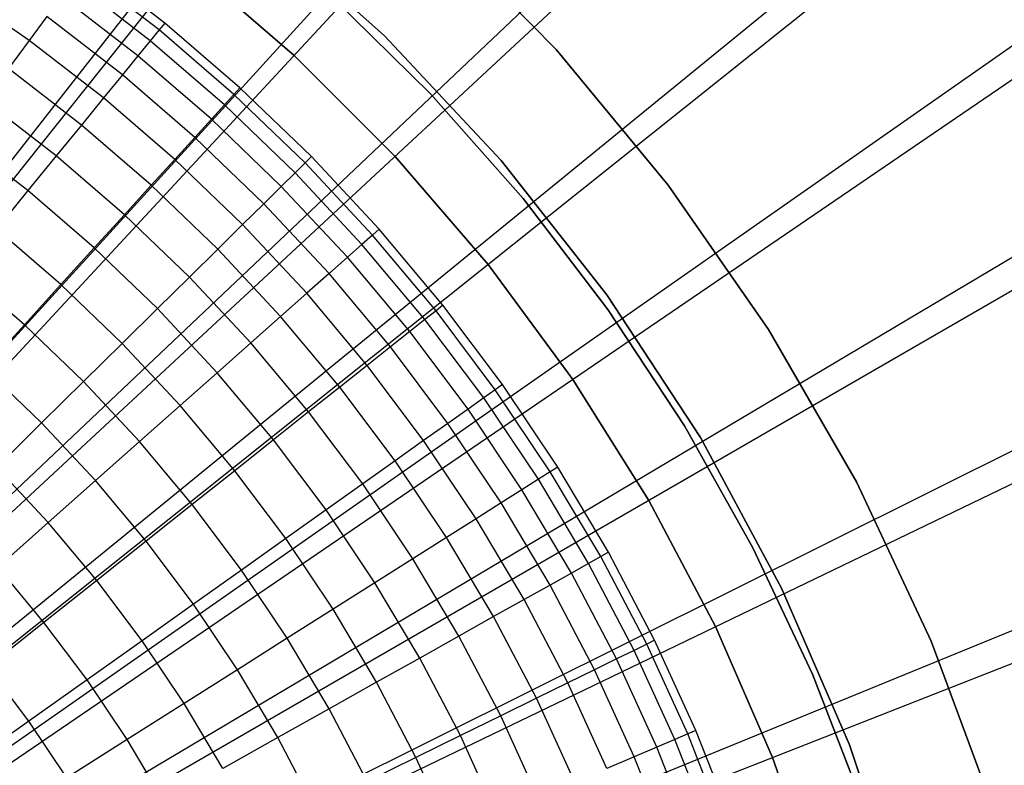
# Model space of a CAD drawing. Extents: x 0.1 to 20.1, y -10 to 10.
# Tile 122 of 127: x 11.4 to 12.7, y 0.9 to 1.9. Entities that reach past the tile are written whole.
import ezdxf

# ---------------------------------------------------------------- set-up
doc = ezdxf.new("R2010")
doc.units = 0
doc.header["$LTSCALE"] = 2.54
doc.layers.get('0').update_dxf_attribs({"linetype": 'CONTINUOUS'})

# ---------------------------------------------------------------- blocks, each defined once
blk = doc.blocks.new('DROPS_COLOR_E_STL')
at = {"color": 0}
for p, q in [((10.6556, 0.7081, 14.6961), (16.2728, 7.8674, 1.7)), ((10.6556, 0.7081, 14.6961), (16.2728, 7.8674, 1.7)), ((16.274, 7.742, 1.7), (10.6352, 0.6711, 14.6161)), ((16.274, 7.742, 1.7), (10.6352, 0.6711, 14.6161)), ((10.7063, 0.6651, 14.6961), (16.837, 7.3901, 1.7)), ((10.7063, 0.6651, 14.6961), (16.837, 7.3901, 1.7)), ((16.8353, 7.2589, 1.7), (10.6838, 0.6292, 14.6161)), ((16.8353, 7.2589, 1.7), (10.6838, 0.6292, 14.6161)), ((10.7538, 0.6185, 14.6961), (17.3643, 6.8724, 1.7)), ((10.7538, 0.6185, 14.6961), (17.3643, 6.8724, 1.7)), ((17.3589, 6.7353, 1.7), (10.7292, 0.5838, 14.6161)), ((17.3589, 6.7353, 1.7), (10.7292, 0.5838, 14.6161)), ((10.7977, 0.5685, 14.6961), (17.852, 6.3171, 1.7)), ((10.7977, 0.5685, 14.6961), (17.852, 6.3171, 1.7)), ((17.842, 6.174, 1.7), (10.7711, 0.5352, 14.6161)), ((17.842, 6.174, 1.7), (10.7711, 0.5352, 14.6161)), ((10.8378, 0.5155, 14.6961), (18.2974, 5.7274, 1.7)), ((10.8378, 0.5155, 14.6961), (18.2974, 5.7274, 1.7)), ((18.2817, 5.5782, 1.7), (10.8092, 0.4835, 14.6161)), ((18.2817, 5.5782, 1.7), (10.8092, 0.4835, 14.6161)), ((10.8738, 0.4596, 14.6961), (18.698, 5.1063, 1.7)), ((10.8738, 0.4596, 14.6961), (18.698, 5.1063, 1.7)), ((18.6757, 4.9512, 1.7), (10.8434, 0.4292, 14.6161)), ((18.6757, 4.9512, 1.7), (10.8434, 0.4292, 14.6161)), ((10.9056, 0.4012, 14.6961), (19.0516, 4.4574, 1.7)), ((10.9056, 0.4012, 14.6961), (19.0516, 4.4574, 1.7)), ((19.0217, 4.2965, 1.7), (10.8734, 0.3724, 14.6161)), ((19.0217, 4.2965, 1.7), (10.8734, 0.3724, 14.6161)), ((10.9331, 0.3406, 14.6961), (19.3564, 3.7841, 1.7)), ((10.9331, 0.3406, 14.6961), (19.3564, 3.7841, 1.7)), ((19.3178, 3.6177, 1.7), (10.899, 0.3136, 14.6161)), ((19.3178, 3.6177, 1.7), (10.899, 0.3136, 14.6161)), ((11.7521, 2.0076, 171.7), (11.9186, 1.8582, 171.7)), ((11.9186, 1.8582, 164.1), (11.7521, 2.0076, 164.1)), ((11.9186, 1.8582, 164.1), (11.7521, 2.0076, 164.1)), ((11.7521, 2.0076, 171.7), (11.9186, 1.8582, 171.7)), ((12.1436, 1.8401, 171.7), (11.9825, 2.0047, 171.7)), ((11.9825, 2.0047, 164.1), (12.1436, 1.8401, 164.1)), ((12.1436, 1.8401, 171.7), (11.9825, 2.0047, 171.7)), ((11.9825, 2.0047, 164.1), (12.1436, 1.8401, 164.1)), ((11.6308, 1.8749, 6.7413), (11.528, 1.9544, 6.7413)), ((11.6308, 1.8749, 6.7413), (11.528, 1.9544, 6.7413)), ((11.8004, 1.8326, 6.6383), (11.6587, 1.9546, 6.6383)), ((11.6587, 1.9546, 6.7413), (11.8004, 1.8326, 6.7413)), ((11.8004, 1.8326, 6.6383), (11.6587, 1.9546, 6.6383)), ((11.6587, 1.9546, 6.7413), (11.8004, 1.8326, 6.7413)), ((11.6235, 1.866, 6.8814), (11.5212, 1.9451, 6.8814)), ((11.6235, 1.866, 6.8814), (11.5212, 1.9451, 6.8814)), ((11.6118, 1.8517, 7.0208), (11.5103, 1.9301, 7.0208)), ((11.6118, 1.8517, 7.0208), (11.5103, 1.9301, 7.0208)), ((11.4532, 1.8521, 7.4312), (11.3519, 1.9221, 7.4312)), ((11.4532, 1.8521, 7.4312), (11.3519, 1.9221, 7.4312)), ((11.5958, 1.832, 7.1592), (11.4953, 1.9096, 7.1592)), ((11.5958, 1.832, 7.1592), (11.4953, 1.9096, 7.1592)), ((11.9792, 1.7823, 164.4), (11.8488, 1.9104, 164.4)), ((11.8488, 1.9104, 164.3), (11.9792, 1.7823, 164.3)), ((11.9792, 1.7823, 164.4), (11.8488, 1.9104, 164.4)), ((11.8488, 1.9104, 164.3), (11.9792, 1.7823, 164.3)), ((11.4763, 1.8836, 7.2961), (11.4532, 1.8521, 7.4312)), ((11.4763, 1.8836, 7.2961), (11.4532, 1.8521, 7.4312)), ((11.5754, 1.807, 7.2961), (11.4763, 1.8836, 7.2961)), ((11.5754, 1.807, 7.2961), (11.4763, 1.8836, 7.2961)), ((11.6308, 1.8749, 6.7413), (11.6235, 1.866, 6.8814)), ((11.6308, 1.8749, 6.7413), (11.6235, 1.866, 6.8814)), ((11.7293, 1.7901, 6.7413), (11.6308, 1.8749, 6.7413)), ((11.7293, 1.7901, 6.7413), (11.6308, 1.8749, 6.7413)), ((11.6235, 1.866, 6.8814), (11.6118, 1.8517, 7.0208)), ((11.6235, 1.866, 6.8814), (11.6118, 1.8517, 7.0208)), ((11.7215, 1.7815, 6.8814), (11.6235, 1.866, 6.8814)), ((11.7215, 1.7815, 6.8814), (11.6235, 1.866, 6.8814)), ((11.9186, 1.8582, 171.7), (12.0716, 1.6949, 171.7)), ((12.0716, 1.6949, 164.1), (11.9186, 1.8582, 164.1)), ((11.9186, 1.8582, 164.1), (11.9186, 1.8582, 171.7)), ((11.9186, 1.8582, 164.1), (11.9186, 1.8582, 171.7)), ((12.0716, 1.6949, 164.1), (11.9186, 1.8582, 164.1)), ((11.9186, 1.8582, 171.7), (12.0716, 1.6949, 171.7)), ((11.4532, 1.8521, 7.4312), (11.4263, 1.8152, 7.5642)), ((11.4532, 1.8521, 7.4312), (11.4263, 1.8152, 7.5642)), ((11.5507, 1.7768, 7.4312), (11.4532, 1.8521, 7.4312)), ((11.5507, 1.7768, 7.4312), (11.4532, 1.8521, 7.4312)), ((11.6118, 1.8517, 7.0208), (11.5958, 1.832, 7.1592)), ((11.6118, 1.8517, 7.0208), (11.5958, 1.832, 7.1592)), ((11.7091, 1.7678, 7.0208), (11.6118, 1.8517, 7.0208)), ((11.7091, 1.7678, 7.0208), (11.6118, 1.8517, 7.0208)), ((11.5958, 1.832, 7.1592), (11.5754, 1.807, 7.2961)), ((11.5958, 1.832, 7.1592), (11.5754, 1.807, 7.2961)), ((11.692, 1.7491, 7.1592), (11.5958, 1.832, 7.1592)), ((11.692, 1.7491, 7.1592), (11.5958, 1.832, 7.1592)), ((11.9326, 1.7004, 6.6383), (11.8004, 1.8326, 6.6383)), ((11.8004, 1.8326, 6.6383), (11.8004, 1.8326, 6.7413)), ((11.8004, 1.8326, 6.7413), (11.9326, 1.7004, 6.7413)), ((11.8004, 1.8326, 6.6383), (11.8004, 1.8326, 6.7413)), ((11.9326, 1.7004, 6.6383), (11.8004, 1.8326, 6.6383)), ((11.8004, 1.8326, 6.7413), (11.9326, 1.7004, 6.7413)), ((12.2905, 1.6626, 171.7), (12.1436, 1.8401, 171.7)), ((12.1436, 1.8401, 164.1), (12.2905, 1.6626, 164.1)), ((12.1436, 1.8401, 171.7), (12.1436, 1.8401, 164.1)), ((12.2905, 1.6626, 171.7), (12.1436, 1.8401, 171.7)), ((12.1436, 1.8401, 164.1), (12.2905, 1.6626, 164.1)), ((12.1436, 1.8401, 171.7), (12.1436, 1.8401, 164.1)), ((11.5218, 1.7414, 7.5642), (11.4263, 1.8152, 7.5642)), ((11.5218, 1.7414, 7.5642), (11.4263, 1.8152, 7.5642)), ((11.5754, 1.807, 7.2961), (11.5507, 1.7768, 7.4312)), ((11.5754, 1.807, 7.2961), (11.5507, 1.7768, 7.4312)), ((11.6702, 1.7252, 7.2961), (11.5754, 1.807, 7.2961)), ((11.6702, 1.7252, 7.2961), (11.5754, 1.807, 7.2961)), ((11.7215, 1.7815, 6.8814), (11.7091, 1.7678, 7.0208)), ((11.7215, 1.7815, 6.8814), (11.7091, 1.7678, 7.0208)), ((11.7293, 1.7901, 6.7413), (11.7215, 1.7815, 6.8814)), ((11.7293, 1.7901, 6.7413), (11.7215, 1.7815, 6.8814)), ((11.8148, 1.6919, 6.8814), (11.7215, 1.7815, 6.8814)), ((11.8148, 1.6919, 6.8814), (11.7215, 1.7815, 6.8814)), ((11.823, 1.7, 6.7413), (11.7293, 1.7901, 6.7413)), ((11.823, 1.7, 6.7413), (11.7293, 1.7901, 6.7413)), ((12.1003, 1.6453, 164.4), (11.9792, 1.7823, 164.4)), ((11.9792, 1.7823, 164.3), (12.1003, 1.6453, 164.3)), ((11.9792, 1.7823, 164.4), (11.9792, 1.7823, 164.3)), ((12.1003, 1.6453, 164.4), (11.9792, 1.7823, 164.4)), ((11.9792, 1.7823, 164.3), (12.1003, 1.6453, 164.3)), ((11.9792, 1.7823, 164.4), (11.9792, 1.7823, 164.3)), ((11.4887, 1.7009, 7.6948), (11.3954, 1.773, 7.6948)), ((11.4887, 1.7009, 7.6948), (11.3954, 1.773, 7.6948)), ((11.5507, 1.7768, 7.4312), (11.5218, 1.7414, 7.5642)), ((11.5507, 1.7768, 7.4312), (11.5218, 1.7414, 7.5642)), ((11.644, 1.6963, 7.4312), (11.5507, 1.7768, 7.4312)), ((11.644, 1.6963, 7.4312), (11.5507, 1.7768, 7.4312)), ((11.7091, 1.7678, 7.0208), (11.692, 1.7491, 7.1592)), ((11.7091, 1.7678, 7.0208), (11.692, 1.7491, 7.1592)), ((11.8016, 1.6789, 7.0208), (11.7091, 1.7678, 7.0208)), ((11.8016, 1.6789, 7.0208), (11.7091, 1.7678, 7.0208)), ((11.692, 1.7491, 7.1592), (11.6702, 1.7252, 7.2961)), ((11.692, 1.7491, 7.1592), (11.6702, 1.7252, 7.2961)), ((11.7835, 1.6611, 7.1592), (11.692, 1.7491, 7.1592)), ((11.7835, 1.6611, 7.1592), (11.692, 1.7491, 7.1592)), ((11.5218, 1.7414, 7.5642), (11.4887, 1.7009, 7.6948)), ((11.5218, 1.7414, 7.5642), (11.4887, 1.7009, 7.6948)), ((11.6132, 1.6626, 7.5642), (11.5218, 1.7414, 7.5642)), ((11.6132, 1.6626, 7.5642), (11.5218, 1.7414, 7.5642)), ((11.4516, 1.6555, 7.8226), (11.3608, 1.7256, 7.8226)), ((11.4516, 1.6555, 7.8226), (11.3608, 1.7256, 7.8226)), ((11.6702, 1.7252, 7.2961), (11.644, 1.6963, 7.4312)), ((11.6702, 1.7252, 7.2961), (11.644, 1.6963, 7.4312)), ((11.7606, 1.6384, 7.2961), (11.6702, 1.7252, 7.2961)), ((11.7606, 1.6384, 7.2961), (11.6702, 1.7252, 7.2961)), ((11.4887, 1.7009, 7.6948), (11.4516, 1.6555, 7.8226)), ((11.4887, 1.7009, 7.6948), (11.4516, 1.6555, 7.8226)), ((11.578, 1.6239, 7.6948), (11.4887, 1.7009, 7.6948)), ((11.578, 1.6239, 7.6948), (11.4887, 1.7009, 7.6948)), ((11.644, 1.6963, 7.4312), (11.6132, 1.6626, 7.5642)), ((11.644, 1.6963, 7.4312), (11.6132, 1.6626, 7.5642)), ((11.7328, 1.611, 7.4312), (11.644, 1.6963, 7.4312)), ((11.7328, 1.611, 7.4312), (11.644, 1.6963, 7.4312)), ((11.8148, 1.6919, 6.8814), (11.8016, 1.6789, 7.0208)), ((11.8148, 1.6919, 6.8814), (11.8016, 1.6789, 7.0208)), ((11.823, 1.7, 6.7413), (11.8148, 1.6919, 6.8814)), ((11.823, 1.7, 6.7413), (11.8148, 1.6919, 6.8814)), ((11.9031, 1.5974, 6.8814), (11.8148, 1.6919, 6.8814)), ((11.9031, 1.5974, 6.8814), (11.8148, 1.6919, 6.8814)), ((11.9118, 1.6051, 6.7413), (11.823, 1.7, 6.7413)), ((11.9118, 1.6051, 6.7413), (11.823, 1.7, 6.7413)), ((12.0546, 1.5587, 6.6383), (11.9326, 1.7004, 6.6383)), ((11.9326, 1.7004, 6.6383), (11.9326, 1.7004, 6.7413)), ((11.9326, 1.7004, 6.7413), (12.0546, 1.5587, 6.7413)), ((11.9326, 1.7004, 6.6383), (11.9326, 1.7004, 6.7413)), ((12.0546, 1.5587, 6.6383), (11.9326, 1.7004, 6.6383)), ((11.9326, 1.7004, 6.7413), (12.0546, 1.5587, 6.7413)), ((12.0716, 1.6949, 171.7), (12.21, 1.5192, 171.7)), ((12.21, 1.5192, 164.1), (12.0716, 1.6949, 164.1)), ((12.0716, 1.6949, 164.1), (12.0716, 1.6949, 171.7)), ((12.0716, 1.6949, 164.1), (12.0716, 1.6949, 171.7)), ((12.21, 1.5192, 164.1), (12.0716, 1.6949, 164.1)), ((12.0716, 1.6949, 171.7), (12.21, 1.5192, 171.7)), ((11.8016, 1.6789, 7.0208), (11.7835, 1.6611, 7.1592)), ((11.8016, 1.6789, 7.0208), (11.7835, 1.6611, 7.1592)), ((11.8893, 1.5852, 7.0208), (11.8016, 1.6789, 7.0208)), ((11.8893, 1.5852, 7.0208), (11.8016, 1.6789, 7.0208)), ((11.4516, 1.6555, 7.8226), (11.4105, 1.6051, 7.9473)), ((11.4516, 1.6555, 7.8226), (11.4105, 1.6051, 7.9473)), ((11.5385, 1.5805, 7.8226), (11.4516, 1.6555, 7.8226)), ((11.5385, 1.5805, 7.8226), (11.4516, 1.6555, 7.8226)), ((11.6132, 1.6626, 7.5642), (11.578, 1.6239, 7.6948)), ((11.6132, 1.6626, 7.5642), (11.578, 1.6239, 7.6948)), ((11.7003, 1.5789, 7.5642), (11.6132, 1.6626, 7.5642)), ((11.7003, 1.5789, 7.5642), (11.6132, 1.6626, 7.5642)), ((11.7835, 1.6611, 7.1592), (11.7606, 1.6384, 7.2961)), ((11.7835, 1.6611, 7.1592), (11.7606, 1.6384, 7.2961)), ((11.8703, 1.5683, 7.1592), (11.7835, 1.6611, 7.1592)), ((11.8703, 1.5683, 7.1592), (11.7835, 1.6611, 7.1592)), ((12.4219, 1.4735, 171.7), (12.2905, 1.6626, 171.7)), ((12.2905, 1.6626, 164.1), (12.4219, 1.4735, 164.1)), ((12.2905, 1.6626, 171.7), (12.2905, 1.6626, 164.1)), ((12.4219, 1.4735, 171.7), (12.2905, 1.6626, 171.7)), ((12.2905, 1.6626, 164.1), (12.4219, 1.4735, 164.1)), ((12.2905, 1.6626, 171.7), (12.2905, 1.6626, 164.1)), ((11.7606, 1.6384, 7.2961), (11.7328, 1.611, 7.4312)), ((11.7606, 1.6384, 7.2961), (11.7328, 1.611, 7.4312)), ((11.8461, 1.5469, 7.2961), (11.7606, 1.6384, 7.2961)), ((11.8461, 1.5469, 7.2961), (11.7606, 1.6384, 7.2961)), ((12.2114, 1.5001, 164.4), (12.1003, 1.6453, 164.4)), ((12.1003, 1.6453, 164.3), (12.2114, 1.5001, 164.3)), ((12.1003, 1.6453, 164.4), (12.1003, 1.6453, 164.3)), ((12.2114, 1.5001, 164.4), (12.1003, 1.6453, 164.4)), ((12.1003, 1.6453, 164.3), (12.2114, 1.5001, 164.3)), ((12.1003, 1.6453, 164.4), (12.1003, 1.6453, 164.3)), ((11.578, 1.6239, 7.6948), (11.5385, 1.5805, 7.8226)), ((11.578, 1.6239, 7.6948), (11.5385, 1.5805, 7.8226)), ((11.6631, 1.5422, 7.6948), (11.578, 1.6239, 7.6948)), ((11.6631, 1.5422, 7.6948), (11.578, 1.6239, 7.6948)), ((11.4948, 1.5325, 7.9473), (11.4105, 1.6051, 7.9473)), ((11.4948, 1.5325, 7.9473), (11.4105, 1.6051, 7.9473)), ((11.7328, 1.611, 7.4312), (11.7003, 1.5789, 7.5642)), ((11.7328, 1.611, 7.4312), (11.7003, 1.5789, 7.5642)), ((11.8169, 1.5211, 7.4312), (11.7328, 1.611, 7.4312)), ((11.8169, 1.5211, 7.4312), (11.7328, 1.611, 7.4312)), ((11.9118, 1.6051, 6.7413), (11.9031, 1.5974, 6.8814)), ((11.9118, 1.6051, 6.7413), (11.9031, 1.5974, 6.8814)), ((11.9953, 1.5055, 6.7413), (11.9118, 1.6051, 6.7413)), ((11.9953, 1.5055, 6.7413), (11.9118, 1.6051, 6.7413)), ((11.9031, 1.5974, 6.8814), (11.8893, 1.5852, 7.0208)), ((11.9031, 1.5974, 6.8814), (11.8893, 1.5852, 7.0208)), ((11.9863, 1.4983, 6.8814), (11.9031, 1.5974, 6.8814)), ((11.9863, 1.4983, 6.8814), (11.9031, 1.5974, 6.8814)), ((11.5385, 1.5805, 7.8226), (11.4948, 1.5325, 7.9473)), ((11.5385, 1.5805, 7.8226), (11.4948, 1.5325, 7.9473)), ((11.6213, 1.501, 7.8226), (11.5385, 1.5805, 7.8226)), ((11.6213, 1.501, 7.8226), (11.5385, 1.5805, 7.8226)), ((11.7003, 1.5789, 7.5642), (11.6631, 1.5422, 7.6948)), ((11.7003, 1.5789, 7.5642), (11.6631, 1.5422, 7.6948)), ((11.7827, 1.4908, 7.5642), (11.7003, 1.5789, 7.5642)), ((11.7827, 1.4908, 7.5642), (11.7003, 1.5789, 7.5642)), ((11.8893, 1.5852, 7.0208), (11.8703, 1.5683, 7.1592)), ((11.8893, 1.5852, 7.0208), (11.8703, 1.5683, 7.1592)), ((11.9718, 1.4868, 7.0208), (11.8893, 1.5852, 7.0208)), ((11.9718, 1.4868, 7.0208), (11.8893, 1.5852, 7.0208)), ((11.8703, 1.5683, 7.1592), (11.8461, 1.5469, 7.2961)), ((11.8703, 1.5683, 7.1592), (11.8461, 1.5469, 7.2961)), ((11.9519, 1.471, 7.1592), (11.8703, 1.5683, 7.1592)), ((11.9519, 1.471, 7.1592), (11.8703, 1.5683, 7.1592)), ((11.447, 1.4799, 8.0687), (11.3656, 1.5501, 8.0687)), ((11.447, 1.4799, 8.0687), (11.3656, 1.5501, 8.0687)), ((12.1656, 1.4083, 6.6383), (12.0546, 1.5587, 6.6383)), ((12.0546, 1.5587, 6.6383), (12.0546, 1.5587, 6.7413)), ((12.0546, 1.5587, 6.7413), (12.1656, 1.4083, 6.7413)), ((12.0546, 1.5587, 6.6383), (12.0546, 1.5587, 6.7413)), ((12.1656, 1.4083, 6.6383), (12.0546, 1.5587, 6.6383)), ((12.0546, 1.5587, 6.7413), (12.1656, 1.4083, 6.7413)), ((11.6631, 1.5422, 7.6948), (11.6213, 1.501, 7.8226)), ((11.6631, 1.5422, 7.6948), (11.6213, 1.501, 7.8226)), ((11.7436, 1.4561, 7.6948), (11.6631, 1.5422, 7.6948)), ((11.7436, 1.4561, 7.6948), (11.6631, 1.5422, 7.6948)), ((11.8461, 1.5469, 7.2961), (11.8169, 1.5211, 7.4312)), ((11.8461, 1.5469, 7.2961), (11.8169, 1.5211, 7.4312)), ((11.9266, 1.451, 7.2961), (11.8461, 1.5469, 7.2961)), ((11.9266, 1.451, 7.2961), (11.8461, 1.5469, 7.2961)), ((11.4948, 1.5325, 7.9473), (11.447, 1.4799, 8.0687)), ((11.4948, 1.5325, 7.9473), (11.447, 1.4799, 8.0687)), ((11.5751, 1.4554, 7.9473), (11.4948, 1.5325, 7.9473)), ((11.5751, 1.4554, 7.9473), (11.4948, 1.5325, 7.9473)), ((11.8169, 1.5211, 7.4312), (11.7827, 1.4908, 7.5642)), ((11.8169, 1.5211, 7.4312), (11.7827, 1.4908, 7.5642)), ((11.8961, 1.4267, 7.4312), (11.8169, 1.5211, 7.4312)), ((11.8961, 1.4267, 7.4312), (11.8169, 1.5211, 7.4312)), ((12.21, 1.5192, 171.7), (12.3328, 1.3322, 171.7)), ((12.3328, 1.3322, 164.1), (12.21, 1.5192, 164.1)), ((12.21, 1.5192, 164.1), (12.21, 1.5192, 171.7)), ((12.21, 1.5192, 164.1), (12.21, 1.5192, 171.7)), ((12.3328, 1.3322, 164.1), (12.21, 1.5192, 164.1)), ((12.21, 1.5192, 171.7), (12.3328, 1.3322, 171.7)), ((11.6213, 1.501, 7.8226), (11.5751, 1.4554, 7.9473)), ((11.6213, 1.501, 7.8226), (11.5751, 1.4554, 7.9473)), ((11.6997, 1.4172, 7.8226), (11.6213, 1.501, 7.8226)), ((11.6997, 1.4172, 7.8226), (11.6213, 1.501, 7.8226)), ((11.9863, 1.4983, 6.8814), (11.9718, 1.4868, 7.0208)), ((11.9863, 1.4983, 6.8814), (11.9718, 1.4868, 7.0208)), ((11.9953, 1.5055, 6.7413), (11.9863, 1.4983, 6.8814)), ((11.9953, 1.5055, 6.7413), (11.9863, 1.4983, 6.8814)), ((12.064, 1.3949, 6.8814), (11.9863, 1.4983, 6.8814)), ((12.064, 1.3949, 6.8814), (11.9863, 1.4983, 6.8814)), ((12.0734, 1.4016, 6.7413), (11.9953, 1.5055, 6.7413)), ((12.0734, 1.4016, 6.7413), (11.9953, 1.5055, 6.7413)), ((12.3119, 1.3474, 164.4), (12.2114, 1.5001, 164.4)), ((12.2114, 1.5001, 164.3), (12.3119, 1.3474, 164.3)), ((12.2114, 1.5001, 164.4), (12.2114, 1.5001, 164.3)), ((12.3119, 1.3474, 164.4), (12.2114, 1.5001, 164.4)), ((12.2114, 1.5001, 164.3), (12.3119, 1.3474, 164.3)), ((12.2114, 1.5001, 164.4), (12.2114, 1.5001, 164.3)), ((11.7827, 1.4908, 7.5642), (11.7436, 1.4561, 7.6948)), ((11.7827, 1.4908, 7.5642), (11.7436, 1.4561, 7.6948)), ((11.8603, 1.3983, 7.5642), (11.7827, 1.4908, 7.5642)), ((11.8603, 1.3983, 7.5642), (11.7827, 1.4908, 7.5642)), ((11.9718, 1.4868, 7.0208), (11.9519, 1.471, 7.1592)), ((11.9718, 1.4868, 7.0208), (11.9519, 1.471, 7.1592)), ((12.0489, 1.3842, 7.0208), (11.9718, 1.4868, 7.0208)), ((12.0489, 1.3842, 7.0208), (11.9718, 1.4868, 7.0208)), ((11.447, 1.4799, 8.0687), (11.3951, 1.4229, 8.1863)), ((11.447, 1.4799, 8.0687), (11.3951, 1.4229, 8.1863)), ((11.5245, 1.4055, 8.0687), (11.447, 1.4799, 8.0687)), ((11.5245, 1.4055, 8.0687), (11.447, 1.4799, 8.0687)), ((11.9519, 1.471, 7.1592), (11.9266, 1.451, 7.2961)), ((11.9519, 1.471, 7.1592), (11.9266, 1.451, 7.2961)), ((12.0282, 1.3695, 7.1592), (11.9519, 1.471, 7.1592)), ((12.0282, 1.3695, 7.1592), (11.9519, 1.471, 7.1592)), ((12.5371, 1.2741, 171.7), (12.4219, 1.4735, 171.7)), ((12.4219, 1.4735, 164.1), (12.5371, 1.2741, 164.1)), ((12.4219, 1.4735, 171.7), (12.4219, 1.4735, 164.1)), ((12.5371, 1.2741, 171.7), (12.4219, 1.4735, 171.7)), ((12.4219, 1.4735, 164.1), (12.5371, 1.2741, 164.1)), ((12.4219, 1.4735, 171.7), (12.4219, 1.4735, 164.1)), ((11.5751, 1.4554, 7.9473), (11.5245, 1.4055, 8.0687)), ((11.5751, 1.4554, 7.9473), (11.5245, 1.4055, 8.0687)), ((11.6511, 1.3741, 7.9473), (11.5751, 1.4554, 7.9473)), ((11.6511, 1.3741, 7.9473), (11.5751, 1.4554, 7.9473)), ((11.7436, 1.4561, 7.6948), (11.6997, 1.4172, 7.8226)), ((11.7436, 1.4561, 7.6948), (11.6997, 1.4172, 7.8226)), ((11.8194, 1.3658, 7.6948), (11.7436, 1.4561, 7.6948)), ((11.8194, 1.3658, 7.6948), (11.7436, 1.4561, 7.6948)), ((11.9266, 1.451, 7.2961), (11.8961, 1.4267, 7.4312)), ((11.9266, 1.451, 7.2961), (11.8961, 1.4267, 7.4312)), ((12.0019, 1.3508, 7.2961), (11.9266, 1.451, 7.2961)), ((12.0019, 1.3508, 7.2961), (11.9266, 1.451, 7.2961)), ((11.4696, 1.3514, 8.1863), (11.3951, 1.4229, 8.1863)), ((11.4696, 1.3514, 8.1863), (11.3951, 1.4229, 8.1863)), ((11.8961, 1.4267, 7.4312), (11.8603, 1.3983, 7.5642)), ((11.8961, 1.4267, 7.4312), (11.8603, 1.3983, 7.5642)), ((11.9701, 1.3282, 7.4312), (11.8961, 1.4267, 7.4312)), ((11.9701, 1.3282, 7.4312), (11.8961, 1.4267, 7.4312)), ((11.6997, 1.4172, 7.8226), (11.6511, 1.3741, 7.9473)), ((11.6997, 1.4172, 7.8226), (11.6511, 1.3741, 7.9473)), ((11.7734, 1.3293, 7.8226), (11.6997, 1.4172, 7.8226)), ((11.7734, 1.3293, 7.8226), (11.6997, 1.4172, 7.8226)), ((12.2651, 1.25, 6.6383), (12.1656, 1.4083, 6.6383)), ((12.1656, 1.4083, 6.6383), (12.1656, 1.4083, 6.7413)), ((12.1656, 1.4083, 6.7413), (12.2651, 1.25, 6.7413)), ((12.1656, 1.4083, 6.6383), (12.1656, 1.4083, 6.7413)), ((12.2651, 1.25, 6.6383), (12.1656, 1.4083, 6.6383)), ((12.1656, 1.4083, 6.7413), (12.2651, 1.25, 6.7413)), ((11.5245, 1.4055, 8.0687), (11.4696, 1.3514, 8.1863)), ((11.5245, 1.4055, 8.0687), (11.4696, 1.3514, 8.1863)), ((11.5978, 1.327, 8.0687), (11.5245, 1.4055, 8.0687)), ((11.5978, 1.327, 8.0687), (11.5245, 1.4055, 8.0687)), ((11.8603, 1.3983, 7.5642), (11.8194, 1.3658, 7.6948)), ((11.8603, 1.3983, 7.5642), (11.8194, 1.3658, 7.6948)), ((11.9328, 1.3018, 7.5642), (11.8603, 1.3983, 7.5642)), ((11.9328, 1.3018, 7.5642), (11.8603, 1.3983, 7.5642)), ((12.064, 1.3949, 6.8814), (12.0489, 1.3842, 7.0208)), ((12.064, 1.3949, 6.8814), (12.0489, 1.3842, 7.0208)), ((12.0734, 1.4016, 6.7413), (12.064, 1.3949, 6.8814)), ((12.0734, 1.4016, 6.7413), (12.064, 1.3949, 6.8814)), ((12.136, 1.2875, 6.8814), (12.064, 1.3949, 6.8814)), ((12.136, 1.2875, 6.8814), (12.064, 1.3949, 6.8814)), ((12.1458, 1.2937, 6.7413), (12.0734, 1.4016, 6.7413)), ((12.1458, 1.2937, 6.7413), (12.0734, 1.4016, 6.7413)), ((12.0489, 1.3842, 7.0208), (12.0282, 1.3695, 7.1592)), ((12.0489, 1.3842, 7.0208), (12.0282, 1.3695, 7.1592)), ((12.1204, 1.2776, 7.0208), (12.0489, 1.3842, 7.0208)), ((12.1204, 1.2776, 7.0208), (12.0489, 1.3842, 7.0208)), ((11.6511, 1.3741, 7.9473), (11.5978, 1.327, 8.0687)), ((11.6511, 1.3741, 7.9473), (11.5978, 1.327, 8.0687)), ((11.7226, 1.2889, 7.9473), (11.6511, 1.3741, 7.9473)), ((11.7226, 1.2889, 7.9473), (11.6511, 1.3741, 7.9473)), ((12.0282, 1.3695, 7.1592), (12.0019, 1.3508, 7.2961)), ((12.0282, 1.3695, 7.1592), (12.0019, 1.3508, 7.2961)), ((12.0989, 1.264, 7.1592), (12.0282, 1.3695, 7.1592)), ((12.0989, 1.264, 7.1592), (12.0282, 1.3695, 7.1592)), ((11.8194, 1.3658, 7.6948), (11.7734, 1.3293, 7.8226)), ((11.8194, 1.3658, 7.6948), (11.7734, 1.3293, 7.8226)), ((11.8902, 1.2715, 7.6948), (11.8194, 1.3658, 7.6948)), ((11.8902, 1.2715, 7.6948), (11.8194, 1.3658, 7.6948)), ((11.4696, 1.3514, 8.1863), (11.4107, 1.2932, 8.3)), ((11.4696, 1.3514, 8.1863), (11.4107, 1.2932, 8.3)), ((11.5402, 1.2759, 8.1863), (11.4696, 1.3514, 8.1863)), ((11.5402, 1.2759, 8.1863), (11.4696, 1.3514, 8.1863)), ((12.0019, 1.3508, 7.2961), (11.9701, 1.3282, 7.4312)), ((12.0019, 1.3508, 7.2961), (11.9701, 1.3282, 7.4312)), ((12.0717, 1.2468, 7.2961), (12.0019, 1.3508, 7.2961)), ((12.0717, 1.2468, 7.2961), (12.0019, 1.3508, 7.2961)), ((12.4014, 1.188, 164.4), (12.3119, 1.3474, 164.4)), ((12.3119, 1.3474, 164.3), (12.4014, 1.188, 164.3)), ((12.3119, 1.3474, 164.4), (12.3119, 1.3474, 164.3)), ((12.4014, 1.188, 164.4), (12.3119, 1.3474, 164.4)), ((12.3119, 1.3474, 164.3), (12.4014, 1.188, 164.3)), ((12.3119, 1.3474, 164.4), (12.3119, 1.3474, 164.3)), ((11.7734, 1.3293, 7.8226), (11.7226, 1.2889, 7.9473)), ((11.7734, 1.3293, 7.8226), (11.7226, 1.2889, 7.9473)), ((11.8424, 1.2375, 7.8226), (11.7734, 1.3293, 7.8226)), ((11.8424, 1.2375, 7.8226), (11.7734, 1.3293, 7.8226)), ((12.3328, 1.3322, 171.7), (12.439, 1.1353, 171.7)), ((12.439, 1.1353, 164.1), (12.3328, 1.3322, 164.1)), ((12.3328, 1.3322, 164.1), (12.3328, 1.3322, 171.7)), ((12.3328, 1.3322, 164.1), (12.3328, 1.3322, 171.7)), ((12.439, 1.1353, 164.1), (12.3328, 1.3322, 164.1)), ((12.3328, 1.3322, 171.7), (12.439, 1.1353, 171.7)), ((11.5978, 1.327, 8.0687), (11.5402, 1.2759, 8.1863)), ((11.5978, 1.327, 8.0687), (11.5402, 1.2759, 8.1863)), ((11.6669, 1.2447, 8.0687), (11.5978, 1.327, 8.0687)), ((11.6669, 1.2447, 8.0687), (11.5978, 1.327, 8.0687)), ((11.9701, 1.3282, 7.4312), (11.9328, 1.3018, 7.5642)), ((11.9701, 1.3282, 7.4312), (11.9328, 1.3018, 7.5642)), ((12.0387, 1.226, 7.4312), (11.9701, 1.3282, 7.4312)), ((12.0387, 1.226, 7.4312), (11.9701, 1.3282, 7.4312)), ((11.4782, 1.221, 8.3), (11.4107, 1.2932, 8.3)), ((11.4782, 1.221, 8.3), (11.4107, 1.2932, 8.3)), ((11.9328, 1.3018, 7.5642), (11.8902, 1.2715, 7.6948)), ((11.9328, 1.3018, 7.5642), (11.8902, 1.2715, 7.6948)), ((12.0001, 1.2015, 7.5642), (11.9328, 1.3018, 7.5642)), ((12.0001, 1.2015, 7.5642), (11.9328, 1.3018, 7.5642)), ((12.1458, 1.2937, 6.7413), (12.136, 1.2875, 6.8814)), ((12.1458, 1.2937, 6.7413), (12.136, 1.2875, 6.8814)), ((12.2123, 1.182, 6.7413), (12.1458, 1.2937, 6.7413)), ((12.2123, 1.182, 6.7413), (12.1458, 1.2937, 6.7413)), ((11.7226, 1.2889, 7.9473), (11.6669, 1.2447, 8.0687)), ((11.7226, 1.2889, 7.9473), (11.6669, 1.2447, 8.0687)), ((11.7894, 1.1999, 7.9473), (11.7226, 1.2889, 7.9473)), ((11.7894, 1.1999, 7.9473), (11.7226, 1.2889, 7.9473)), ((12.1204, 1.2776, 7.0208), (12.0989, 1.264, 7.1592)), ((12.1204, 1.2776, 7.0208), (12.0989, 1.264, 7.1592)), ((12.136, 1.2875, 6.8814), (12.1204, 1.2776, 7.0208)), ((12.136, 1.2875, 6.8814), (12.1204, 1.2776, 7.0208)), ((12.1861, 1.1673, 7.0208), (12.1204, 1.2776, 7.0208)), ((12.1861, 1.1673, 7.0208), (12.1204, 1.2776, 7.0208)), ((12.2022, 1.1764, 6.8814), (12.136, 1.2875, 6.8814)), ((12.2022, 1.1764, 6.8814), (12.136, 1.2875, 6.8814)), ((11.5402, 1.2759, 8.1863), (11.4782, 1.221, 8.3)), ((11.5402, 1.2759, 8.1863), (11.4782, 1.221, 8.3)), ((11.6066, 1.1967, 8.1863), (11.5402, 1.2759, 8.1863)), ((11.6066, 1.1967, 8.1863), (11.5402, 1.2759, 8.1863)), ((11.8902, 1.2715, 7.6948), (11.8424, 1.2375, 7.8226)), ((11.8902, 1.2715, 7.6948), (11.8424, 1.2375, 7.8226)), ((11.9559, 1.1736, 7.6948), (11.8902, 1.2715, 7.6948)), ((11.9559, 1.1736, 7.6948), (11.8902, 1.2715, 7.6948)), ((12.6351, 1.0657, 171.7), (12.5371, 1.2741, 171.7)), ((12.5371, 1.2741, 164.1), (12.6351, 1.0657, 164.1)), ((12.5371, 1.2741, 171.7), (12.5371, 1.2741, 164.1)), ((12.6351, 1.0657, 171.7), (12.5371, 1.2741, 171.7)), ((12.5371, 1.2741, 164.1), (12.6351, 1.0657, 164.1)), ((12.5371, 1.2741, 171.7), (12.5371, 1.2741, 164.1)), ((12.0989, 1.264, 7.1592), (12.0717, 1.2468, 7.2961)), ((12.0989, 1.264, 7.1592), (12.0717, 1.2468, 7.2961)), ((12.1639, 1.1549, 7.1592), (12.0989, 1.264, 7.1592)), ((12.1639, 1.1549, 7.1592), (12.0989, 1.264, 7.1592)), ((11.6669, 1.2447, 8.0687), (11.6066, 1.1967, 8.1863)), ((11.6669, 1.2447, 8.0687), (11.6066, 1.1967, 8.1863)), ((11.7315, 1.1588, 8.0687), (11.6669, 1.2447, 8.0687)), ((11.7315, 1.1588, 8.0687), (11.6669, 1.2447, 8.0687)), ((12.0717, 1.2468, 7.2961), (12.0387, 1.226, 7.4312)), ((12.0717, 1.2468, 7.2961), (12.0387, 1.226, 7.4312)), ((12.1357, 1.1392, 7.2961), (12.0717, 1.2468, 7.2961)), ((12.1357, 1.1392, 7.2961), (12.0717, 1.2468, 7.2961)), ((12.3524, 1.0847, 6.6383), (12.2651, 1.25, 6.6383)), ((12.2651, 1.25, 6.6383), (12.2651, 1.25, 6.7413)), ((12.2651, 1.25, 6.7413), (12.3524, 1.0847, 6.7413)), ((12.2651, 1.25, 6.6383), (12.2651, 1.25, 6.7413)), ((12.3524, 1.0847, 6.6383), (12.2651, 1.25, 6.6383)), ((12.2651, 1.25, 6.7413), (12.3524, 1.0847, 6.7413)), ((11.8424, 1.2375, 7.8226), (11.7894, 1.1999, 7.9473)), ((11.8424, 1.2375, 7.8226), (11.7894, 1.1999, 7.9473)), ((11.9063, 1.1422, 7.8226), (11.8424, 1.2375, 7.8226)), ((11.9063, 1.1422, 7.8226), (11.8424, 1.2375, 7.8226)), ((12.0387, 1.226, 7.4312), (12.0001, 1.2015, 7.5642)), ((12.0387, 1.226, 7.4312), (12.0001, 1.2015, 7.5642)), ((12.1017, 1.1201, 7.4312), (12.0387, 1.226, 7.4312)), ((12.1017, 1.1201, 7.4312), (12.0387, 1.226, 7.4312)), ((11.4782, 1.221, 8.3), (11.4121, 1.1624, 8.4095)), ((11.4782, 1.221, 8.3), (11.4121, 1.1624, 8.4095)), ((11.5418, 1.1452, 8.3), (11.4782, 1.221, 8.3)), ((11.5418, 1.1452, 8.3), (11.4782, 1.221, 8.3)), ((11.7894, 1.1999, 7.9473), (11.7315, 1.1588, 8.0687)), ((11.7894, 1.1999, 7.9473), (11.7315, 1.1588, 8.0687)), ((11.8514, 1.1075, 7.9473), (11.7894, 1.1999, 7.9473)), ((11.8514, 1.1075, 7.9473), (11.7894, 1.1999, 7.9473)), ((12.0001, 1.2015, 7.5642), (11.9559, 1.1736, 7.6948)), ((12.0001, 1.2015, 7.5642), (11.9559, 1.1736, 7.6948)), ((12.0618, 1.0978, 7.5642), (12.0001, 1.2015, 7.5642)), ((12.0618, 1.0978, 7.5642), (12.0001, 1.2015, 7.5642)), ((11.6066, 1.1967, 8.1863), (11.5418, 1.1452, 8.3)), ((11.6066, 1.1967, 8.1863), (11.5418, 1.1452, 8.3)), ((11.6687, 1.1141, 8.1863), (11.6066, 1.1967, 8.1863)), ((11.6687, 1.1141, 8.1863), (11.6066, 1.1967, 8.1863)), ((12.4795, 1.0227, 164.4), (12.4014, 1.188, 164.4)), ((12.4014, 1.188, 164.3), (12.4795, 1.0227, 164.3)), ((12.4014, 1.188, 164.4), (12.4014, 1.188, 164.3)), ((12.4795, 1.0227, 164.4), (12.4014, 1.188, 164.4)), ((12.4014, 1.188, 164.3), (12.4795, 1.0227, 164.3)), ((12.4014, 1.188, 164.4), (12.4014, 1.188, 164.3)), ((12.2022, 1.1764, 6.8814), (12.1861, 1.1673, 7.0208)), ((12.2022, 1.1764, 6.8814), (12.1861, 1.1673, 7.0208)), ((12.2123, 1.182, 6.7413), (12.2022, 1.1764, 6.8814)), ((12.2123, 1.182, 6.7413), (12.2022, 1.1764, 6.8814)), ((12.2623, 1.0618, 6.8814), (12.2022, 1.1764, 6.8814)), ((12.2623, 1.0618, 6.8814), (12.2022, 1.1764, 6.8814)), ((12.2727, 1.0669, 6.7413), (12.2123, 1.182, 6.7413)), ((12.2727, 1.0669, 6.7413), (12.2123, 1.182, 6.7413)), ((11.4726, 1.0903, 8.4095), (11.4121, 1.1624, 8.4095)), ((11.4726, 1.0903, 8.4095), (11.4121, 1.1624, 8.4095)), ((11.9559, 1.1736, 7.6948), (11.9063, 1.1422, 7.8226)), ((11.9559, 1.1736, 7.6948), (11.9063, 1.1422, 7.8226)), ((12.0162, 1.0723, 7.6948), (11.9559, 1.1736, 7.6948)), ((12.0162, 1.0723, 7.6948), (11.9559, 1.1736, 7.6948)), ((12.1861, 1.1673, 7.0208), (12.1639, 1.1549, 7.1592)), ((12.1861, 1.1673, 7.0208), (12.1639, 1.1549, 7.1592)), ((12.2457, 1.0537, 7.0208), (12.1861, 1.1673, 7.0208)), ((12.2457, 1.0537, 7.0208), (12.1861, 1.1673, 7.0208)), ((11.7315, 1.1588, 8.0687), (11.6687, 1.1141, 8.1863)), ((11.7315, 1.1588, 8.0687), (11.6687, 1.1141, 8.1863)), ((11.7913, 1.0695, 8.0687), (11.7315, 1.1588, 8.0687)), ((11.7913, 1.0695, 8.0687), (11.7315, 1.1588, 8.0687)), ((12.1639, 1.1549, 7.1592), (12.1357, 1.1392, 7.2961)), ((12.1639, 1.1549, 7.1592), (12.1357, 1.1392, 7.2961)), ((12.2229, 1.0425, 7.1592), (12.1639, 1.1549, 7.1592)), ((12.2229, 1.0425, 7.1592), (12.1639, 1.1549, 7.1592)), ((11.5418, 1.1452, 8.3), (11.4726, 1.0903, 8.4095)), ((11.5418, 1.1452, 8.3), (11.4726, 1.0903, 8.4095)), ((11.6011, 1.0662, 8.3), (11.5418, 1.1452, 8.3)), ((11.6011, 1.0662, 8.3), (11.5418, 1.1452, 8.3)), ((11.9063, 1.1422, 7.8226), (11.8514, 1.1075, 7.9473)), ((11.9063, 1.1422, 7.8226), (11.8514, 1.1075, 7.9473)), ((11.965, 1.0436, 7.8226), (11.9063, 1.1422, 7.8226)), ((11.965, 1.0436, 7.8226), (11.9063, 1.1422, 7.8226)), ((12.1357, 1.1392, 7.2961), (12.1017, 1.1201, 7.4312)), ((12.1357, 1.1392, 7.2961), (12.1017, 1.1201, 7.4312)), ((12.194, 1.0283, 7.2961), (12.1357, 1.1392, 7.2961)), ((12.194, 1.0283, 7.2961), (12.1357, 1.1392, 7.2961)), ((12.439, 1.1353, 171.7), (12.528, 0.93, 171.7)), ((12.528, 0.93, 164.1), (12.439, 1.1353, 164.1)), ((12.439, 1.1353, 164.1), (12.439, 1.1353, 171.7)), ((12.439, 1.1353, 164.1), (12.439, 1.1353, 171.7)), ((12.528, 0.93, 164.1), (12.439, 1.1353, 164.1)), ((12.439, 1.1353, 171.7), (12.528, 0.93, 171.7)), ((11.6687, 1.1141, 8.1863), (11.6011, 1.0662, 8.3)), ((11.6687, 1.1141, 8.1863), (11.6011, 1.0662, 8.3)), ((11.7262, 1.0283, 8.1863), (11.6687, 1.1141, 8.1863)), ((11.7262, 1.0283, 8.1863), (11.6687, 1.1141, 8.1863)), ((12.1017, 1.1201, 7.4312), (12.0618, 1.0978, 7.5642)), ((12.1017, 1.1201, 7.4312), (12.0618, 1.0978, 7.5642)), ((12.1589, 1.0111, 7.4312), (12.1017, 1.1201, 7.4312)), ((12.1589, 1.0111, 7.4312), (12.1017, 1.1201, 7.4312)), ((11.8514, 1.1075, 7.9473), (11.7913, 1.0695, 8.0687)), ((11.8514, 1.1075, 7.9473), (11.7913, 1.0695, 8.0687)), ((11.9083, 1.0119, 7.9473), (11.8514, 1.1075, 7.9473)), ((11.9083, 1.0119, 7.9473), (11.8514, 1.1075, 7.9473)), ((12.0618, 1.0978, 7.5642), (12.0162, 1.0723, 7.6948)), ((12.0618, 1.0978, 7.5642), (12.0162, 1.0723, 7.6948)), ((12.1179, 0.9909, 7.5642), (12.0618, 1.0978, 7.5642)), ((12.1179, 0.9909, 7.5642), (12.0618, 1.0978, 7.5642)), ((11.4726, 1.0903, 8.4095), (11.3992, 1.032, 8.5144)), ((11.4726, 1.0903, 8.4095), (11.3992, 1.032, 8.5144)), ((11.5291, 1.015, 8.4095), (11.4726, 1.0903, 8.4095)), ((11.5291, 1.015, 8.4095), (11.4726, 1.0903, 8.4095)), ((12.4272, 0.9134, 6.6383), (12.3524, 1.0847, 6.6383)), ((12.3524, 1.0847, 6.6383), (12.3524, 1.0847, 6.7413)), ((12.3524, 1.0847, 6.7413), (12.4272, 0.9134, 6.7413)), ((12.3524, 1.0847, 6.6383), (12.3524, 1.0847, 6.7413)), ((12.4272, 0.9134, 6.6383), (12.3524, 1.0847, 6.6383)), ((12.3524, 1.0847, 6.7413), (12.4272, 0.9134, 6.7413)), ((12.0162, 1.0723, 7.6948), (11.965, 1.0436, 7.8226)), ((12.0162, 1.0723, 7.6948), (11.965, 1.0436, 7.8226)), ((12.071, 0.9679, 7.6948), (12.0162, 1.0723, 7.6948)), ((12.071, 0.9679, 7.6948), (12.0162, 1.0723, 7.6948)), ((11.6011, 1.0662, 8.3), (11.5291, 1.015, 8.4095)), ((11.6011, 1.0662, 8.3), (11.5291, 1.015, 8.4095)), ((11.6562, 0.9841, 8.3), (11.6011, 1.0662, 8.3)), ((11.6562, 0.9841, 8.3), (11.6011, 1.0662, 8.3)), ((11.7913, 1.0695, 8.0687), (11.7262, 1.0283, 8.1863)), ((11.7913, 1.0695, 8.0687), (11.7262, 1.0283, 8.1863)), ((11.8463, 0.9772, 8.0687), (11.7913, 1.0695, 8.0687)), ((11.8463, 0.9772, 8.0687), (11.7913, 1.0695, 8.0687)), ((12.2623, 1.0618, 6.8814), (12.2457, 1.0537, 7.0208)), ((12.2623, 1.0618, 6.8814), (12.2457, 1.0537, 7.0208)), ((12.2727, 1.0669, 6.7413), (12.2623, 1.0618, 6.8814)), ((12.2727, 1.0669, 6.7413), (12.2623, 1.0618, 6.8814)), ((12.3162, 0.9442, 6.8814), (12.2623, 1.0618, 6.8814)), ((12.3162, 0.9442, 6.8814), (12.2623, 1.0618, 6.8814)), ((12.3268, 0.9488, 6.7413), (12.2727, 1.0669, 6.7413)), ((12.3268, 0.9488, 6.7413), (12.2727, 1.0669, 6.7413)), ((12.7154, 0.8498, 171.7), (12.6351, 1.0657, 171.7)), ((12.6351, 1.0657, 164.1), (12.7154, 0.8498, 164.1)), ((12.6351, 1.0657, 171.7), (12.6351, 1.0657, 164.1)), ((12.7154, 0.8498, 171.7), (12.6351, 1.0657, 171.7)), ((12.6351, 1.0657, 164.1), (12.7154, 0.8498, 164.1)), ((12.6351, 1.0657, 171.7), (12.6351, 1.0657, 164.1)), ((12.2457, 1.0537, 7.0208), (12.2229, 1.0425, 7.1592)), ((12.2457, 1.0537, 7.0208), (12.2229, 1.0425, 7.1592)), ((12.2992, 0.937, 7.0208), (12.2457, 1.0537, 7.0208)), ((12.2992, 0.937, 7.0208), (12.2457, 1.0537, 7.0208)), ((11.965, 1.0436, 7.8226), (11.9083, 1.0119, 7.9473)), ((11.965, 1.0436, 7.8226), (11.9083, 1.0119, 7.9473)), ((12.0183, 0.942, 7.8226), (11.965, 1.0436, 7.8226)), ((12.0183, 0.942, 7.8226), (11.965, 1.0436, 7.8226)), ((12.2229, 1.0425, 7.1592), (12.194, 1.0283, 7.2961)), ((12.2229, 1.0425, 7.1592), (12.194, 1.0283, 7.2961)), ((12.2758, 0.927, 7.1592), (12.2229, 1.0425, 7.1592)), ((12.2758, 0.927, 7.1592), (12.2229, 1.0425, 7.1592)), ((11.4527, 0.9608, 8.5144), (11.3992, 1.032, 8.5144)), ((11.4527, 0.9608, 8.5144), (11.3992, 1.032, 8.5144)), ((11.7262, 1.0283, 8.1863), (11.6562, 0.9841, 8.3)), ((11.7262, 1.0283, 8.1863), (11.6562, 0.9841, 8.3)), ((11.779, 0.9396, 8.1863), (11.7262, 1.0283, 8.1863)), ((11.779, 0.9396, 8.1863), (11.7262, 1.0283, 8.1863)), ((12.194, 1.0283, 7.2961), (12.1589, 1.0111, 7.4312)), ((12.194, 1.0283, 7.2961), (12.1589, 1.0111, 7.4312)), ((12.2461, 0.9144, 7.2961), (12.194, 1.0283, 7.2961)), ((12.2461, 0.9144, 7.2961), (12.194, 1.0283, 7.2961)), ((12.5457, 0.8523, 164.4), (12.4795, 1.0227, 164.4)), ((12.4795, 1.0227, 164.3), (12.5457, 0.8523, 164.3)), ((12.4795, 1.0227, 164.4), (12.4795, 1.0227, 164.3)), ((12.5457, 0.8523, 164.4), (12.4795, 1.0227, 164.4)), ((12.4795, 1.0227, 164.3), (12.5457, 0.8523, 164.3)), ((12.4795, 1.0227, 164.4), (12.4795, 1.0227, 164.3)), ((11.5291, 1.015, 8.4095), (11.4527, 0.9608, 8.5144)), ((11.5291, 1.015, 8.4095), (11.4527, 0.9608, 8.5144)), ((11.5815, 0.9369, 8.4095), (11.5291, 1.015, 8.4095)), ((11.5815, 0.9369, 8.4095), (11.5291, 1.015, 8.4095)), ((11.9083, 1.0119, 7.9473), (11.8463, 0.9772, 8.0687)), ((11.9083, 1.0119, 7.9473), (11.8463, 0.9772, 8.0687)), ((11.96, 0.9134, 7.9473), (11.9083, 1.0119, 7.9473)), ((11.96, 0.9134, 7.9473), (11.9083, 1.0119, 7.9473)), ((12.1589, 1.0111, 7.4312), (12.1179, 0.9909, 7.5642)), ((12.1589, 1.0111, 7.4312), (12.1179, 0.9909, 7.5642)), ((12.2102, 0.8991, 7.4312), (12.1589, 1.0111, 7.4312)), ((12.2102, 0.8991, 7.4312), (12.1589, 1.0111, 7.4312)), ((11.6562, 0.9841, 8.3), (11.5815, 0.9369, 8.4095)), ((11.6562, 0.9841, 8.3), (11.5815, 0.9369, 8.4095)), ((11.7068, 0.8991, 8.3), (11.6562, 0.9841, 8.3)), ((11.7068, 0.8991, 8.3), (11.6562, 0.9841, 8.3)), ((12.1179, 0.9909, 7.5642), (12.071, 0.9679, 7.6948)), ((12.1179, 0.9909, 7.5642), (12.071, 0.9679, 7.6948)), ((12.1682, 0.8812, 7.5642), (12.1179, 0.9909, 7.5642)), ((12.1682, 0.8812, 7.5642), (12.1179, 0.9909, 7.5642)), ((11.8463, 0.9772, 8.0687), (11.779, 0.9396, 8.1863)), ((11.8463, 0.9772, 8.0687), (11.779, 0.9396, 8.1863)), ((11.8962, 0.882, 8.0687), (11.8463, 0.9772, 8.0687)), ((11.8962, 0.882, 8.0687), (11.8463, 0.9772, 8.0687)), ((12.071, 0.9679, 7.6948), (12.0183, 0.942, 7.8226)), ((12.071, 0.9679, 7.6948), (12.0183, 0.942, 7.8226)), ((12.1201, 0.8607, 7.6948), (12.071, 0.9679, 7.6948)), ((12.1201, 0.8607, 7.6948), (12.071, 0.9679, 7.6948)), ((11.4527, 0.9608, 8.5144), (11.3722, 0.9036, 8.6145)), ((11.4527, 0.9608, 8.5144), (11.3722, 0.9036, 8.6145)), ((11.5024, 0.8868, 8.5144), (11.4527, 0.9608, 8.5144)), ((11.5024, 0.8868, 8.5144), (11.4527, 0.9608, 8.5144)), ((12.0183, 0.942, 7.8226), (11.96, 0.9134, 7.9473)), ((12.0183, 0.942, 7.8226), (11.96, 0.9134, 7.9473)), ((12.0661, 0.8377, 7.8226), (12.0183, 0.942, 7.8226)), ((12.0661, 0.8377, 7.8226), (12.0183, 0.942, 7.8226)), ((12.3162, 0.9442, 6.8814), (12.2992, 0.937, 7.0208)), ((12.3162, 0.9442, 6.8814), (12.2992, 0.937, 7.0208)), ((12.3268, 0.9488, 6.7413), (12.3162, 0.9442, 6.8814)), ((12.3268, 0.9488, 6.7413), (12.3162, 0.9442, 6.8814)), ((12.3637, 0.8239, 6.8814), (12.3162, 0.9442, 6.8814)), ((12.3637, 0.8239, 6.8814), (12.3162, 0.9442, 6.8814)), ((12.3745, 0.8279, 6.7413), (12.3268, 0.9488, 6.7413)), ((12.3745, 0.8279, 6.7413), (12.3268, 0.9488, 6.7413)), ((11.5815, 0.9369, 8.4095), (11.5024, 0.8868, 8.5144)), ((11.5815, 0.9369, 8.4095), (11.5024, 0.8868, 8.5144)), ((11.6297, 0.856, 8.4095), (11.5815, 0.9369, 8.4095)), ((11.6297, 0.856, 8.4095), (11.5815, 0.9369, 8.4095)), ((11.779, 0.9396, 8.1863), (11.7068, 0.8991, 8.3)), ((11.779, 0.9396, 8.1863), (11.7068, 0.8991, 8.3)), ((11.8271, 0.8481, 8.1863), (11.779, 0.9396, 8.1863)), ((11.8271, 0.8481, 8.1863), (11.779, 0.9396, 8.1863)), ((12.2992, 0.937, 7.0208), (12.2758, 0.927, 7.1592)), ((12.2992, 0.937, 7.0208), (12.2758, 0.927, 7.1592)), ((12.3463, 0.8176, 7.0208), (12.2992, 0.937, 7.0208)), ((12.3463, 0.8176, 7.0208), (12.2992, 0.937, 7.0208)), ((12.528, 0.93, 171.7), (12.5989, 0.7179, 171.7)), ((12.5989, 0.7179, 164.1), (12.528, 0.93, 164.1)), ((12.528, 0.93, 164.1), (12.528, 0.93, 171.7)), ((12.528, 0.93, 164.1), (12.528, 0.93, 171.7)), ((12.5989, 0.7179, 164.1), (12.528, 0.93, 164.1)), ((12.528, 0.93, 171.7), (12.5989, 0.7179, 171.7)), ((12.2758, 0.927, 7.1592), (12.2461, 0.9144, 7.2961)), ((12.2758, 0.927, 7.1592), (12.2461, 0.9144, 7.2961)), ((12.3224, 0.8089, 7.1592), (12.2758, 0.927, 7.1592)), ((12.3224, 0.8089, 7.1592), (12.2758, 0.927, 7.1592)), ((11.96, 0.9134, 7.9473), (11.8962, 0.882, 8.0687)), ((11.96, 0.9134, 7.9473), (11.8962, 0.882, 8.0687)), ((12.0064, 0.8122, 7.9473), (11.96, 0.9134, 7.9473)), ((12.0064, 0.8122, 7.9473), (11.96, 0.9134, 7.9473)), ((12.2461, 0.9144, 7.2961), (12.2102, 0.8991, 7.4312)), ((12.2461, 0.9144, 7.2961), (12.2102, 0.8991, 7.4312)), ((12.2921, 0.7979, 7.2961), (12.2461, 0.9144, 7.2961)), ((12.2921, 0.7979, 7.2961), (12.2461, 0.9144, 7.2961)), ((12.4889, 0.7369, 6.6383), (12.4272, 0.9134, 6.6383)), ((12.4272, 0.9134, 6.6383), (12.4272, 0.9134, 6.7413)), ((12.4272, 0.9134, 6.7413), (12.4889, 0.7369, 6.7413)), ((12.4272, 0.9134, 6.6383), (12.4272, 0.9134, 6.7413)), ((12.4889, 0.7369, 6.6383), (12.4272, 0.9134, 6.6383)), ((12.4272, 0.9134, 6.7413), (12.4889, 0.7369, 6.7413))]:
    blk.add_line(p, q, dxfattribs=at)

msp = doc.modelspace()

# ---------------------------------------------------------------- block references
at = {"color": 0}
msp.add_blockref('DROPS_COLOR_E_STL', (0, 0), dxfattribs=at)

doc.saveas('drawing.dxf')
